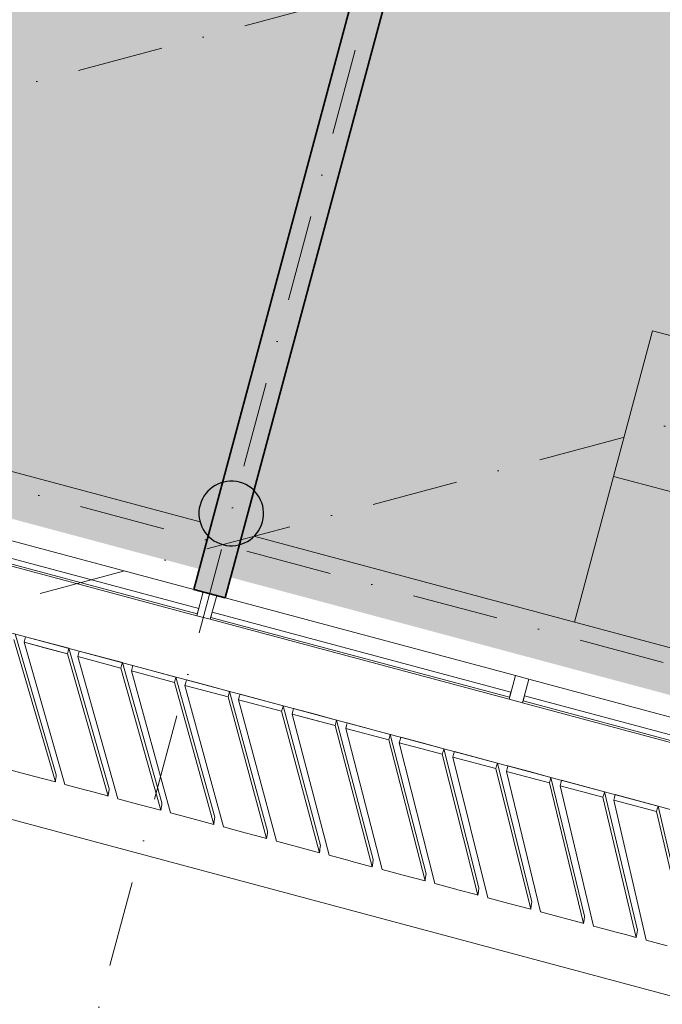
# Model space of a CAD drawing. Header units: millimetres. Extents: x -2530 to 151695, y -8763 to 71774.
# Tile 162 of 256: x 90835 to 93817, y 11270 to 15842. Entities that reach past the tile are written whole.
import ezdxf

# ---------------------------------------------------------------- set-up
doc = ezdxf.new("R2010")
doc.units = ezdxf.units.MM
doc.linetypes.add('RR_Level', pattern=[800, 400, -200, 0, -200])
for name, color, linetype, lineweight in [('A-AREA-____-PATT', 32, 'Continuous', 9), ('A-FLOR-____-OTLN', 192, 'Continuous', 18), ('A-GLAZ-CURT-MCUT', 52, 'Continuous', 13), ('A-GLAZ-CURT-OTLN', 52, 'Continuous', 13), ('A-GLAZ-CWMG-MCUT', 51, 'Continuous', 13), ('A-GLAZ-CWMG-OTLN', 51, 'Continuous', 13), ('A-WALL-____-MCUT', 113, 'Continuous', 35), ('A-WALL-____-OTLN', 113, 'Continuous', 18), ('A-WALL-____-PATT', 111, 'Continuous', 35), ('I-FURN-____-OTLN', 30, 'Continuous', 13), ('S-COLS-____-MCUT', 52, 'Continuous', 25), ('S-COLS-____-OTLN', 52, 'Continuous', 18), ('S-GRID-____-OTLN', 1, 'Continuous', 9)]:
    doc.layers.add(name, color=color, linetype=linetype, lineweight=lineweight)

# ---------------------------------------------------------------- blocks, each defined once
blk = doc.blocks.new('System Panel - HR__-552677-plot_V2 Copy 1')
at = {"layer": 'A-GLAZ-CURT-MCUT', "color": 250, "lineweight": 9}
for p, q in [((717.5, -22.5), (-717.5, -22.5)), ((-717.5, -22.5), (-717.5, -47.5)), ((717.5, -47.5), (717.5, -22.5)), ((-717.5, -47.5), (717.5, -47.5))]:
    blk.add_line(p, q, dxfattribs=at)
blk = doc.blocks.new('Rectangular Mullion - 65 x 114mm-V168-plot_V2 Copy 1')
at = {"layer": 'A-GLAZ-CWMG-OTLN', "color": 250, "lineweight": 9}
for p, q in [((91644, 13196.1), (90300.4, 13556.1)), ((91657, 13074.6), (90270.9, 13446))]:
    blk.add_line(p, q, dxfattribs=at)
blk = doc.blocks.new('Rectangular Mullion - 65 x 114mm-V169-plot_V2 Copy 1')
at = {"layer": 'A-GLAZ-CWMG-OTLN', "color": 250, "lineweight": 9}
for p, q in [((93135.4, 12796.5), (91788.9, 13157.3)), ((93105.9, 12686.4), (91719.8, 13057.8))]:
    blk.add_line(p, q, dxfattribs=at)
blk = doc.blocks.new('Rectangular Mullion - 65 x 114mm-464258-plot_V2 Copy 1')
at = {"layer": 'A-GLAZ-CWMG-OTLN', "color": 250, "lineweight": 9}
for p, q in [((143748, 33057.7), (143748, 31622.7)), ((143862, 33057.7), (143862, 31622.7))]:
    blk.add_line(p, q, dxfattribs=at)
blk = doc.blocks.new('Rectangular Mullion - 65 x 114mm-464264-plot_V2 Copy 1')
at = {"layer": 'A-GLAZ-CWMG-MCUT', "color": 250, "lineweight": 9}
for p, q in [((-32.5, 57), (32.5, 57)), ((-32.5, -57), (-32.5, 57)), ((32.5, 57), (32.5, -57)), ((32.5, -57), (-32.5, -57))]:
    blk.add_line(p, q, dxfattribs=at)
blk = doc.blocks.new('027_Gilde - ATC_FacadeModel_rvt-1-plot_V2 Copy 1')
at = {"layer": 'A-FLOR-____-OTLN', "color": 90}
for p, q in [((77454.5, 16569.6), (105881.5, 8952.6)), ((105886.1, 8085.5), (77304.1, 15744))]:
    blk.add_line(p, q, dxfattribs=at)
at = {"layer": 'A-WALL-____-OTLN', "color": 90}
for p, q in [((84677, 15384.9), (91672.9, 13510.3)), ((91922, 13443.6), (98917.3, 11569.2)), ((90814.6, 12989.7), (91005.2, 12336.3)), ((90814.6, 12989.7), (91005.2, 12336.3)), ((90807.7, 12964), (91000.7, 12302.5)), ((90807.7, 12964), (91000.7, 12302.5)), ((90855.8, 12951.1), (90859.3, 12964)), ((90859.3, 12964), (90855.8, 12951.1)), ((90855.8, 12951.1), (91056.3, 12897.4)), ((90855.8, 12951.1), (91045.3, 12290.6)), ((90956.1, 12924.3), (90855.8, 12951.1)), ((91045.3, 12290.6), (90855.8, 12951.1)), ((90862.7, 12976.8), (90859.3, 12964)), ((90859.3, 12964), (90862.7, 12976.8)), ((90963, 12950), (90862.7, 12976.8)), ((91063.2, 12923.1), (90862.7, 12976.8)), ((90963, 12950), (91063.2, 12923.1)), ((90956.1, 12924.3), (91056.3, 12897.4)), ((91059.7, 12910.3), (91056.3, 12897.4)), ((91059.7, 12910.3), (91056.3, 12897.4)), ((91056.3, 12897.4), (91245.7, 12236.9)), ((91056.3, 12897.4), (91245.7, 12236.9)), ((91059.7, 12910.3), (91063.2, 12923.1)), ((91063.2, 12923.1), (91059.7, 12910.3)), ((91063.2, 12923.1), (91250.3, 12270.6)), ((91063.2, 12923.1), (91250.3, 12270.6)), ((91104.6, 12884.5), (91108, 12897.3)), ((91108, 12897.3), (91104.6, 12884.5)), ((91111.4, 12910.2), (91108, 12897.3)), ((91108, 12897.3), (91111.4, 12910.2)), ((91311.7, 12856.5), (91111.4, 12910.2)), ((91311.7, 12856.5), (91111.4, 12910.2)), ((91104.6, 12884.5), (91304.9, 12830.8)), ((91104.6, 12884.5), (91290.5, 12224.9)), ((91304.9, 12830.8), (91104.6, 12884.5)), ((91104.6, 12884.5), (91290.5, 12224.9)), ((91308.3, 12843.7), (91311.7, 12856.5)), ((91311.7, 12856.5), (91308.3, 12843.7)), ((91311.7, 12856.5), (91495.4, 12205)), ((91311.7, 12856.5), (91495.4, 12205)), ((91308.3, 12843.7), (91304.9, 12830.8)), ((91308.3, 12843.7), (91304.9, 12830.8)), ((91304.9, 12830.8), (91490.8, 12171.2)), ((91304.9, 12830.8), (91490.8, 12171.2)), ((91353.3, 12817.8), (91356.7, 12830.7)), ((91356.7, 12830.7), (91353.3, 12817.8)), ((91353.3, 12817.8), (91553.4, 12764.2)), ((91353.3, 12817.8), (91535.7, 12159.2)), ((91553.4, 12764.2), (91353.3, 12817.8)), ((91353.3, 12817.8), (91535.7, 12159.2)), ((91360.1, 12843.6), (91356.7, 12830.7)), ((91356.7, 12830.7), (91360.1, 12843.6)), ((91560.3, 12789.9), (91360.1, 12843.6)), ((91560.3, 12789.9), (91360.1, 12843.6)), ((91556.9, 12777.1), (91553.4, 12764.2)), ((91556.9, 12777.1), (91553.4, 12764.2)), ((91553.4, 12764.2), (91735.9, 12105.5)), ((91553.4, 12764.2), (91735.9, 12105.5)), ((91556.9, 12777.1), (91560.3, 12789.9)), ((91560.3, 12789.9), (91556.9, 12777.1)), ((91560.3, 12789.9), (91740.6, 12139.3)), ((91560.3, 12789.9), (91740.6, 12139.3)), ((91602, 12751.2), (91605.4, 12764.1)), ((91605.4, 12764.1), (91602, 12751.2)), ((91608.9, 12776.9), (91605.4, 12764.1)), ((91605.4, 12764.1), (91608.9, 12776.9)), ((91708.9, 12750.1), (91608.9, 12776.9)), ((91708.9, 12750.1), (91608.9, 12776.9)), ((91602, 12751.2), (91702, 12724.4)), ((91602, 12751.2), (91781, 12093.5)), ((91702, 12724.4), (91602, 12751.2)), ((91602, 12751.2), (91781, 12093.5)), ((91802, 12697.6), (91702, 12724.4)), ((91702, 12724.4), (91802, 12697.6)), ((91708.9, 12750.1), (91808.9, 12723.3)), ((91808.9, 12723.3), (91708.9, 12750.1)), ((91805.4, 12710.5), (91802, 12697.6)), ((91805.4, 12710.5), (91802, 12697.6)), ((91805.4, 12710.5), (91808.9, 12723.3)), ((91808.9, 12723.3), (91805.4, 12710.5)), ((91808.9, 12723.3), (91985.7, 12073.6)), ((91808.9, 12723.3), (91985.7, 12073.6)), ((91857.6, 12710.3), (91854.1, 12697.4)), ((91854.1, 12697.4), (91857.6, 12710.3)), ((92057.5, 12656.7), (91857.6, 12710.3)), ((92057.5, 12656.7), (91857.6, 12710.3)), ((91802, 12697.6), (91981, 12039.9)), ((91802, 12697.6), (91981, 12039.9)), ((91850.7, 12684.6), (91854.1, 12697.4)), ((91854.1, 12697.4), (91850.7, 12684.6)), ((91850.7, 12684.6), (92050.6, 12631)), ((91850.7, 12684.6), (92026.2, 12027.7)), ((92050.6, 12631), (91850.7, 12684.6)), ((91850.7, 12684.6), (92026.2, 12027.7)), ((92054, 12643.8), (92050.6, 12631)), ((92054, 12643.8), (92050.6, 12631)), ((92050.6, 12631), (92226.1, 11974.2)), ((92050.6, 12631), (92226.1, 11974.2)), ((92054, 12643.8), (92057.5, 12656.7)), ((92057.5, 12656.7), (92054, 12643.8)), ((92057.5, 12656.7), (92230.8, 12007.9)), ((92057.5, 12656.7), (92230.8, 12007.9)), ((92099.4, 12617.9), (92102.8, 12630.8)), ((92102.8, 12630.8), (92099.4, 12617.9)), ((92106.3, 12643.6), (92102.8, 12630.8)), ((92102.8, 12630.8), (92106.3, 12643.6)), ((92206.2, 12616.9), (92106.3, 12643.6)), ((92306, 12590.1), (92106.3, 12643.6)), ((92099.4, 12617.9), (92299.1, 12564.4)), ((92099.4, 12617.9), (92271.4, 11962)), ((92199.3, 12591.1), (92099.4, 12617.9)), ((92271.4, 11962), (92099.4, 12617.9)), ((92199.3, 12591.1), (92299.1, 12564.4)), ((92206.2, 12616.9), (92306, 12590.1)), ((92302.6, 12577.2), (92299.1, 12564.4)), ((92302.6, 12577.2), (92299.1, 12564.4)), ((92302.6, 12577.2), (92306, 12590.1)), ((92306, 12590.1), (92302.6, 12577.2)), ((92306, 12590.1), (92475.9, 11942.2)), ((92306, 12590.1), (92475.9, 11942.2)), ((92355, 12577), (92351.6, 12564.1)), ((92351.6, 12564.1), (92355, 12577)), ((92554.6, 12523.5), (92355, 12577)), ((92554.6, 12523.5), (92355, 12577)), ((92299.1, 12564.4), (92471.2, 11908.5)), ((92299.1, 12564.4), (92471.2, 11908.5)), ((92348.1, 12551.3), (92351.6, 12564.1)), ((92351.6, 12564.1), (92348.1, 12551.3)), ((92348.1, 12551.3), (92547.7, 12497.8)), ((92348.1, 12551.3), (92516.6, 11896.3)), ((92547.7, 12497.8), (92348.1, 12551.3)), ((92348.1, 12551.3), (92516.6, 11896.3)), ((92551.2, 12510.6), (92547.7, 12497.8)), ((92551.2, 12510.6), (92547.7, 12497.8)), ((92547.7, 12497.8), (92716.2, 11842.8)), ((92547.7, 12497.8), (92716.2, 11842.8)), ((92551.2, 12510.6), (92554.6, 12523.5)), ((92554.6, 12523.5), (92551.2, 12510.6)), ((92554.6, 12523.5), (92721.1, 11876.6)), ((92554.6, 12523.5), (92721.1, 11876.6)), ((92596.8, 12484.6), (92600.3, 12497.5)), ((92600.3, 12497.5), (92596.8, 12484.6)), ((92596.8, 12484.6), (92696.6, 12457.9)), ((92596.8, 12484.6), (92761.9, 11830.6)), ((92696.6, 12457.9), (92596.8, 12484.6)), ((92761.9, 11830.6), (92596.8, 12484.6)), ((92603.7, 12510.3), (92600.3, 12497.5)), ((92600.3, 12497.5), (92603.7, 12510.3)), ((92703.4, 12483.6), (92603.7, 12510.3)), ((92703.4, 12483.6), (92603.7, 12510.3)), ((92703.4, 12483.6), (92803.2, 12456.9)), ((92803.2, 12456.9), (92703.4, 12483.6)), ((92796.3, 12431.2), (92696.6, 12457.9)), ((92696.6, 12457.9), (92796.3, 12431.2)), ((92799.7, 12444), (92796.3, 12431.2)), ((92799.7, 12444), (92796.3, 12431.2)), ((92799.7, 12444), (92803.2, 12456.9)), ((92803.2, 12456.9), (92799.7, 12444)), ((92803.2, 12456.9), (92966.2, 11810.9)), ((92803.2, 12456.9), (92966.2, 11810.9)), ((92852.4, 12443.7), (92849, 12430.8)), ((92849, 12430.8), (92852.4, 12443.7)), ((93051.8, 12390.3), (92852.4, 12443.7)), ((93051.8, 12390.3), (92852.4, 12443.7)), ((92796.3, 12431.2), (92961.3, 11777.2)), ((92796.3, 12431.2), (92961.3, 11777.2)), ((92845.5, 12418), (92849, 12430.8)), ((92849, 12430.8), (92845.5, 12418)), ((92845.5, 12418), (93044.9, 12364.6)), ((92845.5, 12418), (93007.1, 11764.9)), ((93044.9, 12364.6), (92845.5, 12418)), ((92845.5, 12418), (93007.1, 11764.9)), ((93048.3, 12377.4), (93051.8, 12390.3)), ((93051.8, 12390.3), (93048.3, 12377.4)), ((93051.8, 12390.3), (93211.3, 11745.2)), ((93051.8, 12390.3), (93211.3, 11745.2)), ((90898.5, 12329.9), (90800.1, 12356.3)), ((93048.3, 12377.4), (93044.9, 12364.6)), ((93048.3, 12377.4), (93044.9, 12364.6)), ((93044.9, 12364.6), (93206.4, 11711.5)), ((93044.9, 12364.6), (93206.4, 11711.5)), ((93094.2, 12351.3), (93097.7, 12364.2)), ((93097.7, 12364.2), (93094.2, 12351.3)), ((93094.2, 12351.3), (93293.4, 12298)), ((93094.2, 12351.3), (93252.3, 11699.2)), ((93293.4, 12298), (93094.2, 12351.3)), ((93094.2, 12351.3), (93252.3, 11699.2)), ((93101.1, 12377.1), (93097.7, 12364.2)), ((93097.7, 12364.2), (93101.1, 12377.1)), ((93200.7, 12350.4), (93101.1, 12377.1)), ((93300.3, 12323.7), (93101.1, 12377.1)), ((93200.7, 12350.4), (93300.3, 12323.7)), ((91000.7, 12302.5), (90898.5, 12329.9)), ((91001.8, 12311.2), (91000.7, 12302.5)), ((91001.8, 12311.2), (91002.9, 12319.4)), ((91004.1, 12328.1), (91002.9, 12319.4)), ((91004.1, 12328.1), (91005.2, 12336.3)), ((93296.9, 12310.8), (93293.4, 12298)), ((93296.9, 12310.8), (93293.4, 12298)), ((93296.9, 12310.8), (93300.3, 12323.7)), ((93300.3, 12323.7), (93296.9, 12310.8)), ((93300.3, 12323.7), (93456.5, 11679.5)), ((93300.3, 12323.7), (93456.5, 11679.5)), ((93349.8, 12310.4), (93346.4, 12297.6)), ((93346.4, 12297.6), (93349.8, 12310.4)), ((93449.4, 12283.7), (93349.8, 12310.4)), ((93548.9, 12257.1), (93349.8, 12310.4)), ((91143.7, 12264.2), (91045.3, 12290.6)), ((91145.5, 12263.7), (91143.7, 12264.2)), ((91145.5, 12263.7), (91243.9, 12237.4)), ((91248, 12253.8), (91245.8, 12237.2)), ((91248.1, 12254.2), (91248, 12253.8)), ((91248.1, 12254.2), (91250.3, 12270.6)), ((93293.4, 12298), (93451.5, 11645.8)), ((93293.4, 12298), (93451.5, 11645.8)), ((93342.9, 12284.7), (93346.4, 12297.6)), ((93346.4, 12297.6), (93342.9, 12284.7)), ((93342.9, 12284.7), (93542, 12231.4)), ((93342.9, 12284.7), (93497.5, 11633.5)), ((93442.5, 12258), (93342.9, 12284.7)), ((93342.9, 12284.7), (93497.5, 11633.5)), ((93442.5, 12258), (93542, 12231.4)), ((93449.4, 12283.7), (93548.9, 12257.1)), ((93545.5, 12244.2), (93548.9, 12257.1)), ((93548.9, 12257.1), (93545.5, 12244.2)), ((93548.9, 12257.1), (93701.6, 11613.8)), ((93548.9, 12257.1), (93701.6, 11613.8)), ((91245.7, 12236.9), (91243.9, 12237.4)), ((91245.8, 12237.2), (91245.7, 12236.9)), ((91388.8, 12198.5), (91290.5, 12224.9)), ((93545.5, 12244.2), (93542, 12231.4)), ((93545.5, 12244.2), (93542, 12231.4)), ((93542, 12231.4), (93696.6, 11580.2)), ((93542, 12231.4), (93696.6, 11580.2)), ((93591.6, 12218.1), (93595.1, 12230.9)), ((93595.1, 12230.9), (93591.6, 12218.1)), ((93591.6, 12218.1), (93790.6, 12164.8)), ((93591.6, 12218.1), (93742.7, 11567.8)), ((93790.6, 12164.8), (93591.6, 12218.1)), ((93591.6, 12218.1), (93742.7, 11567.8)), ((93598.5, 12243.8), (93595.1, 12230.9)), ((93595.1, 12230.9), (93598.5, 12243.8)), ((93797.5, 12190.5), (93598.5, 12243.8)), ((93797.5, 12190.5), (93598.5, 12243.8)), ((91490.8, 12171.2), (91388.8, 12198.5)), ((91492, 12179.8), (91490.8, 12171.2)), ((91492, 12179.8), (91493.1, 12188.1)), ((91494.3, 12196.7), (91493.1, 12188.1)), ((91494.3, 12196.7), (91495.4, 12205)), ((93794, 12177.6), (93790.6, 12164.8)), ((93794, 12177.6), (93790.6, 12164.8)), ((93790.6, 12164.8), (93941.7, 11514.5)), ((93790.6, 12164.8), (93941.7, 11514.5)), ((93794, 12177.6), (93797.5, 12190.5)), ((93797.5, 12190.5), (93794, 12177.6)), ((93797.5, 12190.5), (93946.7, 11548.1)), ((93797.5, 12190.5), (93946.7, 11548.1)), ((91634, 12132.8), (91535.7, 12159.2)), ((91735.9, 12105.5), (91634, 12132.8)), ((91738.2, 12122.4), (91735.9, 12105.8)), ((91738.3, 12122.8), (91738.2, 12122.4)), ((91738.3, 12122.8), (91740.6, 12139.3)), ((91735.9, 12105.8), (91735.9, 12105.5)), ((91830.1, 12080.3), (91781, 12093.5)), ((91881, 12066.7), (91830.1, 12080.3)), ((91984.6, 12065.4), (91985.7, 12073.6)), ((91881, 12066.7), (91930.1, 12053.5)), ((91981, 12039.9), (91930.1, 12053.5)), ((91982.2, 12048.5), (91981, 12039.9)), ((91982.2, 12048.5), (91983.3, 12056.7)), ((91984.6, 12065.4), (91983.3, 12056.7)), ((92124.3, 12001.5), (92026.2, 12027.7)), ((92226.1, 11974.2), (92124.3, 12001.5)), ((92227.3, 11982.8), (92226.1, 11974.2)), ((92227.3, 11982.8), (92228.4, 11991.1)), ((92229.7, 11999.7), (92228.4, 11991.1)), ((92229.7, 11999.7), (92230.8, 12007.9)), ((92369.5, 11935.8), (92271.4, 11962)), ((92371.3, 11935.3), (92369.5, 11935.8)), ((92371.3, 11935.3), (92469.3, 11909)), ((92473.6, 11925.8), (92475.9, 11942.2)), ((92471.2, 11908.5), (92469.3, 11909)), ((92473.6, 11925.4), (92471.2, 11908.8)), ((92471.2, 11908.8), (92471.2, 11908.5)), ((92473.6, 11925.8), (92473.6, 11925.4)), ((92614.6, 11870.1), (92516.6, 11896.3)), ((92716.2, 11842.8), (92614.6, 11870.1)), ((92717.5, 11851.5), (92716.2, 11842.8)), ((92717.5, 11851.5), (92718.7, 11859.7)), ((92719.9, 11868.4), (92718.7, 11859.7)), ((92719.9, 11868.4), (92721.1, 11876.6)), ((92859.8, 11804.4), (92761.9, 11830.6)), ((92861.6, 11803.9), (92859.8, 11804.4)), ((92861.6, 11803.9), (92959.5, 11777.7)), ((92963.8, 11794.4), (92966.2, 11810.9)), ((92961.3, 11777.2), (92959.5, 11777.7)), ((92961.4, 11777.5), (92961.3, 11777.2)), ((92963.8, 11794), (92961.4, 11777.5)), ((92963.8, 11794.4), (92963.8, 11794)), ((93104.9, 11738.7), (93007.1, 11764.9)), ((93206.4, 11711.5), (93104.9, 11738.7)), ((93206.5, 11711.8), (93206.4, 11711.5)), ((93208.9, 11728.3), (93206.5, 11711.8)), ((93208.9, 11728.8), (93211.3, 11745.2)), ((93208.9, 11728.8), (93208.9, 11728.3)), ((93447.8, 11646.8), (93252.3, 11699.2)), ((93454, 11662.7), (93451.6, 11646.1)), ((93454, 11663.1), (93456.5, 11679.5)), ((93454, 11663.1), (93454, 11662.7)), ((93451.5, 11645.8), (93447.8, 11646.8)), ((93451.6, 11646.1), (93451.5, 11645.8)), ((93546.4, 11620.4), (93497.5, 11633.5)), ((93597, 11606.8), (93546.4, 11620.4)), ((93700.4, 11605.6), (93701.6, 11613.8)), ((93597, 11606.8), (93645.9, 11593.7)), ((93696.6, 11580.2), (93645.9, 11593.7)), ((93697.9, 11588.8), (93696.6, 11580.2)), ((93697.9, 11588.8), (93699.1, 11597)), ((93700.4, 11605.6), (93699.1, 11597)), ((93840.4, 11541.6), (93742.7, 11567.8))]:
    blk.add_line(p, q, dxfattribs=at)
at = {"layer": 'A-GLAZ-CURT-OTLN', "color": 90, "lineweight": 18, "rotation": 345.0000000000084}
for p in [(90978.7, 13315.3), (92427.6, 12927.1), (93876.5, 12538.9)]:
    blk.add_blockref('System Panel - HR__-552677-plot_V2 Copy 1', p, dxfattribs=at)
at = {"layer": 'A-GLAZ-CWMG-OTLN', "color": 90, "lineweight": 18}
for name in ['Rectangular Mullion - 65 x 114mm-V168-plot_V2 Copy 1', 'Rectangular Mullion - 65 x 114mm-V169-plot_V2 Copy 1']:
    blk.add_blockref(name, (0, 0), dxfattribs=at)
at = {"layer": 'A-GLAZ-CWMG-OTLN', "color": 90, "lineweight": 18, "extrusion": (0, 0, -1), "rotation": 194.9999999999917}
for p in [(-91703.2, 13121.2), (-93152.1, 12733)]:
    blk.add_blockref('Rectangular Mullion - 65 x 114mm-464264-plot_V2 Copy 1', p, dxfattribs=at)
at = {"layer": 'A-GLAZ-CWMG-OTLN', "color": 90, "lineweight": 18, "rotation": 255.000000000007}
blk.add_blockref('Rectangular Mullion - 65 x 114mm-464258-plot_V2 Copy 1', (99857.8, 159814.1), dxfattribs=at)
blk = doc.blocks.new('NLRS_28_SC_LIB_kolom rond_generiek_ISR - kolom beton_gen ONTWERP-6047542-plot_V2 Copy 1')
at = {"layer": 'S-COLS-____-OTLN', "lineweight": 25}
blk.add_hatch(color=256, dxfattribs=at).paths.add_polyline_path([(21.3, -148.5), (62.3, -136.4), (98.2, -113.4), (126.2, -81.1), (143.9, -42.3), (150, 0), (143.9, 42.3), (122.4, 85.4), (98.2, 113.4), (62.3, 136.4), (21.3, 148.5), (-21.3, 148.5), (-62.3, 136.4), (-98.2, 113.4), (-126.2, 81.1), (-143.9, 42.3), (-150, 0), (-143.9, -42.3), (-126.2, -81.1), (-98.2, -113.4), (-62.3, -136.4), (-21.3, -148.5), (17.4, -148.5)])
at = {"layer": 'S-COLS-____-MCUT'}
for start, end in [(360, 180), (180, 360)]:
    blk.add_arc((0, 0), 150, start, end, dxfattribs=at)
blk = doc.blocks.new('NLRS_82_FU_UN_schooltafel_GEN - 700 x 500 x 700 _lxbxh_-6146058-plot_V2 Copy 1')
at = {"layer": 'I-FURN-____-OTLN', "color": 9}
for p, q in [((144.7, 500), (-555.3, 500)), ((-555.3, 500), (-555.3, 0)), ((144.7, 0), (144.7, 500)), ((-555.3, 0), (144.7, 0))]:
    blk.add_line(p, q, dxfattribs=at)
blk = doc.blocks.new('NLRS_82_FU_UN_schooltafel_GEN - 700 x 500 x 700 _lxbxh_-V213-plot_V2 Copy 1')
at = {"layer": 'I-FURN-____-OTLN', "color": 9}
for p, q in [((144.7, 500), (-555.3, 500)), ((144.7, 0), (144.7, 500)), ((-555.3, 0), (144.7, 0))]:
    blk.add_line(p, q, dxfattribs=at)

msp = doc.modelspace()

# ---------------------------------------------------------------- hatches: boundary and pattern name
at = {"layer": 'A-AREA-____-PATT', "transparency": 33554509}
msp.add_hatch(color=10, dxfattribs=at).paths.add_polyline_path([(91669.4718, 13291.2478), (91710.7683, 13445.3684), (91689.7103, 13471.3296), (91672.8614, 13510.3357), (91666.8927, 13545.8301), (91671.9614, 13588.2226), (91693.727, 13633.4759), (91715.9512, 13660.3925), (91751.3086, 13684.323), (91776.9963, 13692.5345), (93630.6732, 20610.5507), (93582.3769, 20623.4917), (93594.6654, 20669.3746), (93401.4802, 20721.1168), (93389.1917, 20675.2555), (93340.8954, 20688.1964), (93356.4246, 20746.152), (92357.6573, 21013.7709), (92342.1158, 20955.8186), (92293.8318, 20968.7563), (92306.1134, 21014.6411), (91421.3254, 21251.7193), (91409.0315, 21205.8378), (91360.7352, 21218.7788), (91373.0291, 21264.6603), (90455.3996, 21510.5383), (90443.1056, 21464.6569), (90394.8094, 21477.5978), (90407.1033, 21523.4793), (89489.4737, 21769.3574), (89477.1798, 21723.4759), (89428.8835, 21736.4169), (89441.1774, 21782.2983), (88523.5479, 22028.1764), (88509.5959, 21982.7393), (88462.9577, 21995.2359), (88475.2516, 22041.1174), (87557.6221, 22286.9955), (87545.3282, 22241.114), (87497.0319, 22254.055), (87509.3258, 22299.9364), (86591.6962, 22545.8145), (86579.4023, 22499.9331), (86531.1061, 22512.874), (84677.5193, 15595.1942), (84696.0932, 15574.7623), (84714.7483, 15536.3591), (84720.9747, 15487.1165), (84716.7596, 15451.8633), (84694.994, 15406.61), (84672.7698, 15379.6935), (84637.4125, 15355.7629), (84611.1111, 15347.3553), (84569.9047, 15193.5711), (91665.9466, 13292.1924)])
h = msp.add_hatch(color=10, dxfattribs=at)
h.paths.add_polyline_path([(98913.9279, 11350.1016), (98955.2222, 11504.2144), (98934.154, 11530.1868), (98917.3051, 11569.1929), (98911.3364, 11604.6873), (98918.4164, 11651.7768), (98938.1707, 11692.3331), (98966.232, 11723.2003), (98995.7523, 11743.1802), (99021.4544, 11751.3963), (100890.6583, 18727.3601), (100842.362, 18740.3011), (100839.1268, 18728.227), (99921.4972, 18974.1051), (99909.2033, 18928.2236), (99860.907, 18941.1646), (99873.2009, 18987.0461), (98955.5714, 19232.9242), (98943.2775, 19187.0427), (98894.9812, 19199.9836), (98907.2751, 19245.8651), (97989.6456, 19491.7432), (97975.742, 19446.293), (97929.0554, 19458.8027), (97941.3493, 19504.6842), (97023.7197, 19750.5623), (97011.4258, 19704.6808), (96963.1296, 19717.6217), (96975.4235, 19763.5032), (96057.7939, 20009.3813), (96045.5, 19963.4998), (95997.2037, 19976.4408), (96009.4976, 20022.3223), (95124.6973, 20259.4038), (95112.4034, 20213.5223), (95064.1194, 20226.5091), (95079.6362, 20284.4188), (94080.8689, 20552.0377), (94065.3398, 20494.0822), (94017.0435, 20507.0231), (94029.3374, 20552.9046), (93836.1522, 20604.6684), (93823.8583, 20558.7869), (93775.562, 20571.7279), (91922.0655, 13654.3845), (91943.9902, 13627.4699), (91959.7277, 13595.0727), (91966.8078, 13552.9694), (91961.7391, 13510.5769), (91941.0726, 13466.6548), (91917.7493, 13438.4071), (91882.3919, 13414.4765), (91855.4769, 13405.8727), (91814.3607, 13252.4249), (98910.3903, 11351.0495)])
h.paths.add_polyline_path([(97129.9029, 12295.1878), (97129.8977, 12295.1878), (97130.5251, 12297.0794)])
h.paths.add_polyline_path([(94982.7053, 15872.8532), (94982.7, 15872.8532), (94983.3274, 15874.7447)])
at = {"layer": 'A-WALL-____-PATT', "lineweight": 18}
msp.add_hatch(color=47, dxfattribs=at).paths.add_polyline_path([(91788.867, 13157.2812), (93771.6798, 20557.239), (93626.7909, 20596.0618), (91643.9782, 13196.1041)])

# ---------------------------------------------------------------- linework, layer by layer
at = {"layer": 'A-WALL-____-MCUT'}
for p, q in [((92445.7514, 16188.3627), (91643.9782, 13196.1041)), ((91788.867, 13157.2812), (92590.6403, 16149.5398)), ((91643.9782, 13196.1041), (91788.867, 13157.2812))]:
    msp.add_line(p, q, dxfattribs=at)
at = {"layer": 'S-GRID-____-OTLN', "linetype": 'RR_Level'}
for p, q in [((89804.102, 6039.815), (99904.3091, 43734.3009)), ((146374.834, -1224.6594), (790.4734, 37784.5525)), ((75650.9249, 11464.402), (144032.124, 29787.0891)), ((76246.2087, 9242.7726), (144032.124, 27405.9539))]:
    msp.add_line(p, q, dxfattribs=at)

# ---------------------------------------------------------------- block references
at = {"lineweight": 5}
msp.add_blockref('027_Gilde - ATC_FacadeModel_rvt-1-plot_V2 Copy 1', (0, 0), dxfattribs=at)
at = {"layer": 'I-FURN-____-OTLN', "color": 9, "rotation": 75.0000000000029}
for name, p in [('NLRS_82_FU_UN_schooltafel_GEN - 700 x 500 x 700 _lxbxh_-6146058-plot_V2 Copy 1', (94217.1708, 14128.1719)), ('NLRS_82_FU_UN_schooltafel_GEN - 700 x 500 x 700 _lxbxh_-V213-plot_V2 Copy 1', (94035.9975, 13452.0239))]:
    msp.add_blockref(name, p, dxfattribs=at)
at = {"layer": 'S-COLS-____-OTLN', "lineweight": 25, "rotation": 345.0000000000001}
msp.add_blockref('NLRS_28_SC_LIB_kolom rond_generiek_ISR - kolom beton_gen ONTWERP-6047542-plot_V2 Copy 1', (91816.8502, 13549.3998), dxfattribs=at)

doc.saveas('drawing.dxf')
